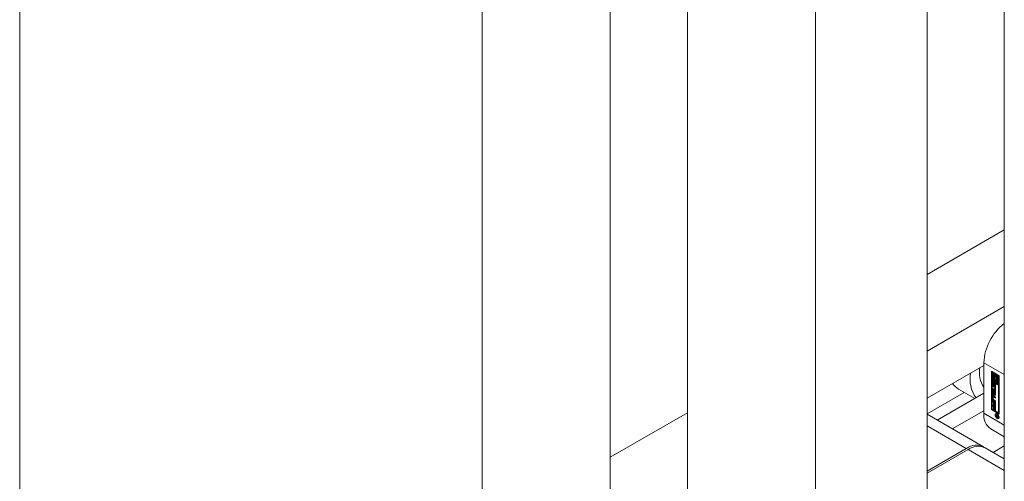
# Model space of a CAD drawing. Header units: millimetres. Extents: x 450 to 25135, y 150 to 17673.
# Tile 200 of 256: x 10615 to 10845, y 11413 to 11521. Entities that reach past the tile are written whole.
import ezdxf

# ---------------------------------------------------------------- set-up
doc = ezdxf.new("R2010")
doc.units = ezdxf.units.MM
doc.linetypes.add('SLD-Centrada-doble', pattern=[12.7, 6.35, -1.27, 1.27, -1.27, 1.27, -1.27])
doc.linetypes.add('SLD-Continua', pattern=[0])
doc.layers.add('COTAS', color=1, linetype='SLD-Continua')
doc.layers.add('OCULTA', color=8, linetype='SLD-Continua')

msp = doc.modelspace()

# ---------------------------------------------------------------- linework, layer by layer
at = {"color": 7, "linetype": 'SLD-Continua', "lineweight": 18, "ltscale": 30}
for p, q in [((10827.36, 11406.02), (10827.36, 11890.1)), ((10845.44, 11880.02), (10845.44, 11378.26)), ((10753.11, 11363.16), (10753.11, 11766.32)), ((10723.11, 11758.32), (10723.11, 11363.16)), ((10771.19, 11738.57), (10771.19, 11335.4)), ((10801.19, 11335.4), (10801.19, 11738.57))]:
    msp.add_line(p, q, dxfattribs=at)
at = {"layer": 'COTAS', "linetype": 'SLD-Continua', "lineweight": 18, "ltscale": 30}
for p, q in [((10845.44, 11471.45), (10827.36, 11461.01)), ((10845.44, 11453.49), (10827.36, 11443.05)), ((10840.64, 11439.69), (10827.36, 11432.02)), ((10840.64, 11440.31), (10840.64, 11428.47)), ((10842.41, 11438.35), (10844.26, 11437.27)), ((10842.41, 11429.36), (10842.41, 11438.35)), ((10842.55, 11438.26), (10842.55, 11429.45)), ((10842.72, 11438.12), (10842.58, 11438.04)), ((10842.58, 11438.04), (10842.58, 11436.16)), ((10842.76, 11437.94), (10842.58, 11438.04)), ((10842.9, 11438.02), (10842.72, 11438.12)), ((10842.9, 11438.02), (10842.76, 11437.94)), ((10842.76, 11436.27), (10842.76, 11437.94)), ((10842.9, 11437.14), (10842.9, 11438.02)), ((10843.07, 11437.3), (10843, 11437.25)), ((10843.21, 11437.84), (10843.07, 11437.76)), ((10843.07, 11437.76), (10843.07, 11437.28)), ((10843.25, 11437.66), (10843.07, 11437.76)), ((10843.39, 11437.74), (10843.21, 11437.84)), ((10843.39, 11437.74), (10843.25, 11437.66)), ((10843.25, 11437.05), (10843.25, 11437.66)), ((10843.39, 11437.13), (10843.25, 11437.05)), ((10843.39, 11437.13), (10843.39, 11437.74)), ((10843.57, 11437.64), (10843.42, 11437.56)), ((10844.09, 11437.17), (10843.42, 11437.56)), ((10843.42, 11437.56), (10843.42, 11436.95)), ((10844.23, 11437.26), (10843.57, 11437.64)), ((10843.6, 11437.25), (10843.91, 11437.07)), ((10843.6, 11436.98), (10843.6, 11437.25)), ((10843.74, 11437.06), (10843.6, 11436.98)), ((10843.74, 11437.06), (10843.74, 11437.17)), ((10843.91, 11437.07), (10843.91, 11435.4)), ((10844.23, 11437.26), (10844.09, 11437.17)), ((10844.09, 11435.29), (10844.09, 11437.17)), ((10844.23, 11435.38), (10844.23, 11437.26)), ((10844.26, 11437.27), (10844.26, 11428.29)), ((10842.58, 11436.16), (10843.25, 11435.78)), ((10842.58, 11435.96), (10842.72, 11436.04)), ((10844.09, 11435.09), (10842.58, 11435.96)), ((10842.58, 11435.96), (10842.58, 11429.47)), ((10842.66, 11435.06), (10842.66, 11435.56)), ((10844.23, 11435.17), (10842.72, 11436.04)), ((10842.9, 11436.35), (10842.76, 11436.27)), ((10843.07, 11436.08), (10842.76, 11436.27)), ((10842.8, 11435.14), (10842.8, 11435.64)), ((10842.85, 11435.42), (10842.85, 11434.98)), ((10842.9, 11435.5), (10842.87, 11435.48)), ((10842.9, 11435.5), (10842.88, 11435.49)), ((10842.9, 11435.48), (10842.89, 11435.48)), ((10842.9, 11435.48), (10842.89, 11435.48)), ((10842.9, 11436.35), (10842.9, 11436.7)), ((10843.07, 11436.25), (10842.9, 11436.35)), ((10842.9, 11435.69), (10842.9, 11435.48)), ((10842.92, 11434.86), (10843.06, 11434.94)), ((10843.06, 11434.94), (10842.92, 11434.86)), ((10842.94, 11434.92), (10842.95, 11435.39)), ((10843.09, 11435.01), (10842.94, 11434.92)), ((10843.1, 11435.47), (10842.95, 11435.39)), ((10843.06, 11434.94), (10843.06, 11434.94)), ((10843.07, 11436.36), (10843.07, 11436.08)), ((10843.09, 11435.01), (10843.1, 11435.47)), ((10843.13, 11435.26), (10843.12, 11434.79)), ((10843.3, 11435.41), (10843.15, 11435.32)), ((10843.29, 11435.4), (10843.15, 11435.32)), ((10843.17, 11434.5), (10843.17, 11434.71)), ((10843.31, 11434.58), (10843.17, 11434.5)), ((10843.32, 11435.4), (10843.18, 11435.32)), ((10843.34, 11435.37), (10843.2, 11435.29)), ((10843.2, 11434.71), (10843.34, 11434.79)), ((10843.35, 11434.8), (10843.21, 11434.72)), ((10843.36, 11435.33), (10843.22, 11435.25)), ((10843.22, 11434.77), (10843.22, 11435.21)), ((10843.36, 11434.82), (10843.22, 11434.74)), ((10843.39, 11436.47), (10843.25, 11436.39)), ((10843.25, 11435.78), (10843.25, 11436.39)), ((10843.39, 11435.86), (10843.25, 11435.78)), ((10843.31, 11434.77), (10843.31, 11434.58)), ((10843.36, 11434.85), (10843.36, 11435.29)), ((10843.39, 11435.86), (10843.39, 11436.47)), ((10843.41, 11435.13), (10843.41, 11434.62)), ((10843.57, 11436.37), (10843.42, 11436.29)), ((10843.42, 11436.29), (10843.42, 11435.68)), ((10843.42, 11435.68), (10843.6, 11435.58)), ((10843.61, 11436.36), (10843.57, 11436.37)), ((10843.6, 11435.58), (10843.6, 11436.06)), ((10843.74, 11435.66), (10843.6, 11435.58)), ((10843.67, 11436.08), (10843.82, 11436.17)), ((10843.74, 11435.66), (10843.74, 11436.12)), ((10843.91, 11435.4), (10844.09, 11435.29)), ((10844.23, 11435.38), (10844.09, 11435.29)), ((10844.23, 11435.17), (10844.09, 11435.09)), ((10844.09, 11428.6), (10844.09, 11435.09)), ((10844.23, 11428.68), (10844.23, 11435.17)), ((10836.07, 11433.38), (10827.36, 11428.35)), ((10840.64, 11433.16), (10829.73, 11426.86)), ((10834.71, 11434.16), (10838.54, 11431.95)), ((10842.66, 11431.84), (10842.66, 11432.43)), ((10842.68, 11434.35), (10843.23, 11434.03)), ((10842.68, 11434.07), (10842.68, 11434.35)), ((10842.82, 11434.15), (10842.68, 11434.07)), ((10843.23, 11433.75), (10842.68, 11434.07)), ((10842.68, 11433.96), (10843.41, 11433.09)), ((10842.68, 11433.66), (10842.68, 11433.96)), ((10842.82, 11433.75), (10842.68, 11433.66)), ((10842.8, 11433.52), (10842.68, 11433.66)), ((10842.68, 11432.96), (10842.8, 11432.96)), ((10842.68, 11432.66), (10842.68, 11432.96)), ((10842.82, 11432.74), (10842.68, 11432.66)), ((10843.41, 11432.69), (10842.68, 11432.66)), ((10842.95, 11433.6), (10842.8, 11433.52)), ((10842.8, 11432.96), (10842.8, 11433.52)), ((10842.95, 11433.04), (10842.8, 11432.96)), ((10842.8, 11431.92), (10842.8, 11432.51)), ((10842.82, 11434.15), (10842.82, 11434.27)), ((10843.38, 11433.83), (10842.82, 11434.15)), ((10842.82, 11433.75), (10842.82, 11433.79)), ((10842.95, 11433.6), (10842.82, 11433.75)), ((10842.82, 11432.74), (10842.82, 11432.97)), ((10843.41, 11432.77), (10842.82, 11432.74)), ((10842.84, 11432.23), (10842.84, 11431.84)), ((10843, 11432.35), (10842.86, 11432.27)), ((10842.89, 11432.56), (10843.41, 11432.25)), ((10843.41, 11431.98), (10842.91, 11432.27)), ((10842.95, 11433.04), (10842.95, 11433.6)), ((10843.11, 11433.41), (10842.96, 11433.33)), ((10843.25, 11432.98), (10842.96, 11433.33)), ((10842.96, 11433.33), (10842.96, 11432.97)), ((10842.96, 11432.97), (10843.25, 11432.98)), ((10843.41, 11432.14), (10843.05, 11432.35)), ((10843.4, 11433.06), (10843.11, 11433.41)), ((10843.23, 11434.4), (10843.41, 11434.3)), ((10843.23, 11434.03), (10843.23, 11434.4)), ((10843.38, 11434.11), (10843.23, 11434.03)), ((10843.38, 11433.83), (10843.23, 11433.75)), ((10843.23, 11433.38), (10843.23, 11433.75)), ((10843.38, 11433.46), (10843.23, 11433.38)), ((10843.41, 11433.28), (10843.23, 11433.38)), ((10843.4, 11433.06), (10843.25, 11432.98)), ((10843.38, 11434.11), (10843.38, 11434.32)), ((10843.38, 11433.46), (10843.38, 11433.83)), ((10843.41, 11433.44), (10843.38, 11433.46)), ((10843.41, 11434.3), (10843.41, 11433.28)), ((10843.41, 11433.09), (10843.41, 11432.69)), ((10843.41, 11432.25), (10843.41, 11431.98)), ((10842.68, 11431.47), (10843.41, 11431.05)), ((10842.68, 11431.2), (10842.68, 11431.47)), ((10842.82, 11431.28), (10842.68, 11431.2)), ((10842.93, 11431.05), (10842.68, 11431.2)), ((10842.68, 11430.47), (10843.41, 11430.04)), ((10842.68, 11430.19), (10842.68, 11430.47)), ((10842.82, 11430.27), (10842.68, 11430.19)), ((10842.93, 11430.05), (10842.68, 11430.19)), ((10842.82, 11431.28), (10842.82, 11431.39)), ((10843.07, 11431.14), (10842.82, 11431.28)), ((10842.82, 11430.27), (10842.82, 11430.39)), ((10843.07, 11430.13), (10842.82, 11430.27)), ((10843.41, 11431.15), (10842.89, 11431.45)), ((10842.91, 11431.71), (10843.41, 11431.42)), ((10843.07, 11431.14), (10842.93, 11431.05)), ((10842.93, 11430.44), (10842.93, 11431.05)), ((10843.07, 11430.52), (10842.93, 11430.44)), ((10843.11, 11430.33), (10842.93, 11430.44)), ((10843.07, 11430.13), (10842.93, 11430.05)), ((10842.93, 11429.43), (10842.93, 11430.05)), ((10843.41, 11431.31), (10843.03, 11431.53)), ((10843.07, 11430.52), (10843.07, 11431.14)), ((10843.11, 11430.5), (10843.07, 11430.52)), ((10843.07, 11429.51), (10843.07, 11430.13)), ((10843.25, 11431.03), (10843.11, 11430.95)), ((10843.23, 11430.88), (10843.11, 11430.95)), ((10843.11, 11430.95), (10843.11, 11430.33)), ((10843.25, 11430.03), (10843.11, 11429.95)), ((10843.23, 11429.87), (10843.11, 11429.95)), ((10843.11, 11429.95), (10843.11, 11429.33)), ((10843.38, 11430.96), (10843.23, 11430.88)), ((10843.23, 11430.23), (10843.23, 11430.88)), ((10843.38, 11430.31), (10843.23, 11430.23)), ((10843.41, 11430.13), (10843.23, 11430.23)), ((10843.38, 11429.96), (10843.23, 11429.87)), ((10843.23, 11429.22), (10843.23, 11429.87)), ((10843.38, 11430.96), (10843.25, 11431.03)), ((10843.38, 11429.96), (10843.25, 11430.03)), ((10843.38, 11430.31), (10843.38, 11430.96)), ((10843.41, 11430.29), (10843.38, 11430.31)), ((10843.38, 11429.31), (10843.38, 11429.96)), ((10843.41, 11431.42), (10843.41, 11431.15)), ((10843.41, 11431.05), (10843.41, 11430.13)), ((10843.41, 11430.04), (10843.41, 11429.12)), ((10771.19, 11428.59), (10753.11, 11418.15)), ((10840.54, 11420.62), (10827.36, 11428.23)), ((10840.64, 11429.08), (10833.26, 11424.82)), ((10842.55, 11429.45), (10842.41, 11429.36)), ((10844.26, 11428.29), (10842.41, 11429.36)), ((10842.55, 11429.45), (10844.26, 11428.46)), ((10842.58, 11429.47), (10844.09, 11428.6)), ((10843.07, 11429.51), (10842.93, 11429.43)), ((10843.11, 11429.33), (10842.93, 11429.43)), ((10843.11, 11429.49), (10843.07, 11429.51)), ((10843.38, 11429.31), (10843.23, 11429.22)), ((10843.41, 11429.12), (10843.23, 11429.22)), ((10843.41, 11429.28), (10843.38, 11429.31)), ((10843.63, 11428.33), (10843.49, 11428.25)), ((10843.49, 11428.13), (10844, 11427.83)), ((10843.49, 11428.01), (10843.49, 11428.13)), ((10843.59, 11428.07), (10843.49, 11428.01)), ((10843.72, 11427.88), (10843.49, 11428.01)), ((10843.49, 11427.86), (10843.72, 11427.88)), ((10843.49, 11427.73), (10843.49, 11427.86)), ((10843.63, 11427.81), (10843.49, 11427.73)), ((10843.68, 11427.76), (10843.49, 11427.73)), ((10843.73, 11428.35), (10843.63, 11428.33)), ((10843.63, 11427.81), (10843.63, 11427.87)), ((10843.75, 11427.83), (10843.63, 11427.81)), ((10843.75, 11427.8), (10843.68, 11427.76)), ((10843.82, 11427.93), (10843.72, 11427.88)), ((10843.85, 11427.92), (10843.75, 11427.86)), ((10843.75, 11427.86), (10843.75, 11427.84)), ((10843.91, 11427.77), (10843.75, 11427.86)), ((10843.97, 11427.62), (10843.83, 11427.53)), ((10843.89, 11427.64), (10844, 11427.7)), ((10844, 11427.7), (10843.9, 11427.65)), ((10844, 11427.82), (10843.91, 11427.77)), ((10844, 11427.77), (10843.91, 11427.73)), ((10843.91, 11427.73), (10843.91, 11427.77)), ((10844, 11427.76), (10843.91, 11427.71)), ((10843.91, 11427.71), (10843.91, 11427.73)), ((10843.91, 11427.7), (10843.91, 11427.71)), ((10843.98, 11427.61), (10843.99, 11427.61)), ((10844, 11427.83), (10844, 11427.64)), ((10844.09, 11428.6), (10844.23, 11428.68)), ((10844, 11427.36), (10844.15, 11427.44)), ((10842.3, 11424.8), (10845.44, 11422.99)), ((10845.44, 11420.83), (10842.81, 11419.31)), ((10827.36, 11414.92), (10836.54, 11420.22)), ((10836.96, 11419.98), (10827.36, 11414.43)), ((10845.44, 11417.79), (10840.96, 11420.37))]:
    msp.add_line(p, q, dxfattribs=at)
at = {"layer": 'COTAS', "linetype": 'SLD-Centrada-doble', "lineweight": 18, "ltscale": 30}
for p, q in [((10840.64, 11440.31), (10845.44, 11437.54)), ((10842.8, 11435.64), (10842.66, 11435.56)), ((10842.8, 11435.14), (10842.66, 11435.06)), ((10842.89, 11434.66), (10843.03, 11434.74)), ((10843.08, 11434.96), (10842.94, 11434.88)), ((10843.32, 11435.4), (10843.18, 11435.32)), ((10843.18, 11434.49), (10843.33, 11434.57)), ((10843.36, 11435.29), (10843.22, 11435.21)), ((10843.36, 11434.85), (10843.22, 11434.77)), ((10842.8, 11432.51), (10842.66, 11432.43)), ((10843.05, 11432.35), (10842.91, 11432.27)), ((10842.8, 11431.92), (10842.66, 11431.84)), ((10843.03, 11431.53), (10842.89, 11431.45)), ((10840.64, 11428.47), (10845.44, 11425.7)), ((10843.75, 11428.22), (10843.84, 11428.28)), ((10843.83, 11427.65), (10843.76, 11427.6)), ((10843.83, 11427.54), (10843.97, 11427.62)), ((10843.84, 11427.53), (10843.98, 11427.61)), ((10844, 11427.74), (10843.91, 11427.7)), ((10827.36, 11425.52), (10836.54, 11420.22)), ((10843.75, 11427.26), (10843.88, 11427.34)), ((10843.95, 11427.52), (10843.94, 11427.52)), ((10845.44, 11415.09), (10836.96, 11419.98))]:
    msp.add_line(p, q, dxfattribs=at)
at = {"layer": 'COTAS', "linetype": 'SLD-Continua', "lineweight": 18, "ltscale": 30, "flags": 128}
for points in [[(10843.07, 11437.28), (10842.98, 11437.24), (10842.92, 11437.17), (10842.87, 11437.07), (10842.86, 11436.94), (10842.87, 11436.8), (10842.92, 11436.65), (10842.98, 11436.5), (10843.07, 11436.36)], [(10843.25, 11436.39), (10843.16, 11436.49), (10843.09, 11436.6), (10843.05, 11436.73), (10843.04, 11436.84), (10843.05, 11436.94), (10843.09, 11437.02), (10843.16, 11437.05), (10843.25, 11437.05)], [(10843.42, 11436.95), (10843.51, 11436.85), (10843.58, 11436.74), (10843.62, 11436.61), (10843.64, 11436.5), (10843.62, 11436.4), (10843.58, 11436.32), (10843.51, 11436.29), (10843.42, 11436.29)], [(10843.6, 11436.06), (10843.69, 11436.09), (10843.76, 11436.17), (10843.8, 11436.27), (10843.81, 11436.39), (10843.8, 11436.54), (10843.76, 11436.69), (10843.69, 11436.84), (10843.6, 11436.98)], [(10842.81, 11435.72), (10842.8, 11435.69), (10842.8, 11435.64)], [(10843.03, 11434.74), (10843.07, 11434.72), (10843.1, 11434.71)], [(10843.11, 11435.56), (10843.1, 11435.52), (10843.1, 11435.47)], [(10843.3, 11435.41), (10843.29, 11435.4), (10843.29, 11435.4)], [(10843.33, 11434.57), (10843.37, 11434.55), (10843.4, 11434.54)], [(10843.36, 11435.33), (10843.36, 11435.33), (10843.36, 11435.34)], [(10842.81, 11432.59), (10842.8, 11432.56), (10842.8, 11432.51)], [(10843.75, 11427.26), (10843.57, 11427.41), (10843.42, 11427.61), (10843.32, 11427.85), (10843.28, 11428.07), (10843.32, 11428.26), (10843.42, 11428.38), (10843.57, 11428.41), (10843.75, 11428.34)], [(10843.75, 11428.22), (10843.61, 11428.27), (10843.49, 11428.25), (10843.41, 11428.16), (10843.39, 11428.01), (10843.41, 11427.84), (10843.49, 11427.66), (10843.61, 11427.5), (10843.75, 11427.39)], [(10843.42, 11428.17), (10843.46, 11428.34), (10843.5, 11428.4)], [(10843.75, 11428.34), (10843.93, 11428.2), (10844.08, 11427.99), (10844.18, 11427.76), (10844.22, 11427.53), (10844.18, 11427.35), (10844.08, 11427.23), (10843.93, 11427.2), (10843.75, 11427.26)], [(10843.75, 11427.39), (10843.89, 11427.34), (10844, 11427.36), (10844.08, 11427.45), (10844.11, 11427.59), (10844.08, 11427.77), (10844, 11427.95), (10843.89, 11428.11), (10843.75, 11428.22)], [(10844.14, 11427.28), (10844.07, 11427.28), (10843.9, 11427.34)], [(10844.15, 11427.44), (10844.15, 11427.44), (10844.22, 11427.52)]]:
    msp.add_lwpolyline(points, dxfattribs=at)
at = {"layer": 'COTAS', "linetype": 'SLD-Continua', "lineweight": 18, "ltscale": 900}
for centre, radius, start, end in [((10853.12, 11439.68), 12.49, 127.9225, 177.1202), ((10845.65, 11437.93), 6.04, 168.1083, 213.941), ((10845.01, 11436.52), 7.61, 169.5749, 215.4673), ((10843.72, 11436.89), 0.539, 162.4792, 232.2013), ((10842.83, 11436.38), 1.14, 17.6228, 36.8567), ((10836.9, 11437.87), 4.31, 213.893, 239.4768), ((10842.8, 11435.59), 0.142, 50.7967, 189.214), ((10843.16, 11435.08), 0.5, 182.6055, 237.3945), ((10843.26, 11435.15), 0.462, 181.8489, 208.3685), ((10842.91, 11435.44), 0.0626, 140.0764, 167.525), ((10843, 11435.42), 0.15, 166.7715, 180.4309), ((10843.06, 11434.99), 0.213, 180.6022, 195.8232), ((10843, 11434.97), 0.153, 195.0349, 213.4908), ((10842.88, 11435.46), 0.0236, 94.9954, 138.5152), ((10842.88, 11435.46), 0.0274, 60.0873, 89.7199), ((10842.93, 11434.92), 0.0616, 213.0726, 238.4398), ((10842.73, 11435.42), 0.317, 57.8238, 59.9907), ((10842.98, 11434.77), 0.141, 230.4788, 7.144), ((10842.91, 11434.88), 0.0218, 233.685, 298.7531), ((10843.27, 11435.12), 0.45, 215.499, 238.3266), ((10842.89, 11434.9), 0.0436, 303.4972, 336.9854), ((10842.82, 11434.93), 0.124, 337.0596, 357.0948), ((10843.1, 11435.42), 0.142, 50.8551, 189.5719), ((10843.04, 11434.98), 0.0436, 303.4972, 336.9854), ((10842.96, 11435.01), 0.124, 337.0596, 357.0948), ((10843.22, 11435.27), 0.093, 153.2271, 170.3718), ((10843.31, 11435.25), 0.178, 170.9127, 178.9453), ((10843.17, 11435.29), 0.0335, 114.5698, 153.9079), ((10843.16, 11435.3), 0.0231, 54.9503, 110.702), ((10843.19, 11434.73), 0.0258, 236.8494, 278.1867), ((10843.34, 11434.77), 0.318, 237.5339, 239.9874), ((10842.92, 11435.11), 0.5, 2.6055, 57.3945), ((10843.14, 11435.26), 0.067, 24.2436, 57.3809), ((10843.15, 11435.28), 0.0431, 58.3783, 59.996), ((10843.27, 11434.6), 0.142, 230.7967, 9.214), ((10843.19, 11434.73), 0.026, 281.1651, 333.6061), ((10843.04, 11435.21), 0.176, 11.432, 26.7326), ((10843.15, 11434.75), 0.0708, 328.7073, 350.4477), ((10843.02, 11435.2), 0.202, 0.3674, 12.2369), ((10843.07, 11434.77), 0.154, 348.726, 0.3148), ((10843.3, 11435.38), 0.0224, 58.5105, 111.0813), ((10843.49, 11434.85), 0.318, 237.5339, 239.9874), ((10843.33, 11434.81), 0.027, 300.6251, 333.0895), ((10843.29, 11434.84), 0.0708, 328.7073, 350.4477), ((10843.16, 11435.29), 0.202, 0.3674, 12.2369), ((10843.21, 11434.85), 0.154, 348.726, 0.3148), ((10843.69, 11436.38), 0.252, 300.8392, 334.9801), ((10842.8, 11432.45), 0.14, 50.7967, 189.214), ((10842.88, 11432.23), 0.0448, 50.7967, 189.214), ((10843.02, 11432.31), 0.0516, 54.3818, 114.314), ((10843.15, 11431.86), 0.492, 182.6055, 237.3945), ((10843.29, 11431.95), 0.492, 182.6055, 237.3945), ((10843, 11431.84), 0.158, 182.6055, 237.3945), ((10844.45, 11427.98), 3.84, 172.7442, 235.9436), ((10844.02, 11427.82), 0.337, 189.8439, 219.3586), ((10844.05, 11427.84), 0.3, 179.8234, 203.3094), ((10843.98, 11427.78), 0.28, 218.3095, 238.9235), ((10843.91, 11427.78), 0.156, 205.2493, 236.1895), ((10843.9, 11427.76), 0.128, 239.6245, 252.3788), ((10843.91, 11427.79), 0.162, 236.4913, 239.9717), ((10843.87, 11427.67), 0.0312, 246.4928, 329.8979), ((10843.79, 11427.7), 0.124, 334.5383, 356.8233), ((10844.1, 11427.84), 0.258, 224.9663, 239.3906), ((10843.9, 11427.59), 0.0842, 297.0395, 345.5451), ((10844.09, 11427.79), 0.204, 236.3476, 239.9691), ((10844.07, 11427.79), 0.202, 240.0016, 240.6603), ((10843.73, 11427.64), 0.263, 343.9639, 0.0341), ((10843.93, 11427.71), 0.202, 240.0016, 240.6603), ((10843.95, 11427.7), 0.204, 236.3476, 239.9691), ((10843.9, 11427.61), 0.106, 234.9387, 290.7762), ((10838.84, 11417.25), 3.76, 59.4865, 127.6924), ((10839.31, 11416.71), 4.02, 65.6929, 125.6176)]:
    msp.add_arc(centre, radius, start, end, dxfattribs=at)
at = {"layer": 'OCULTA', "linetype": 'SLD-Continua', "lineweight": 18, "ltscale": 30}
for p, q in [((10614.72, 11338.26), (10614.72, 11693.45)), ((10614.72, 11338.26), (10614.72, 11693.45)), ((10614.72, 11338.26), (10614.72, 11693.45)), ((10845.44, 11471.45), (10827.36, 11461.01)), ((10845.44, 11471.45), (10827.36, 11461.01)), ((10845.44, 11471.45), (10827.36, 11461.01)), ((10771.19, 11428.59), (10753.11, 11418.15)), ((10771.19, 11428.59), (10753.11, 11418.15)), ((10771.19, 11428.59), (10753.11, 11418.15))]:
    msp.add_line(p, q, dxfattribs=at)

doc.saveas('drawing.dxf')
